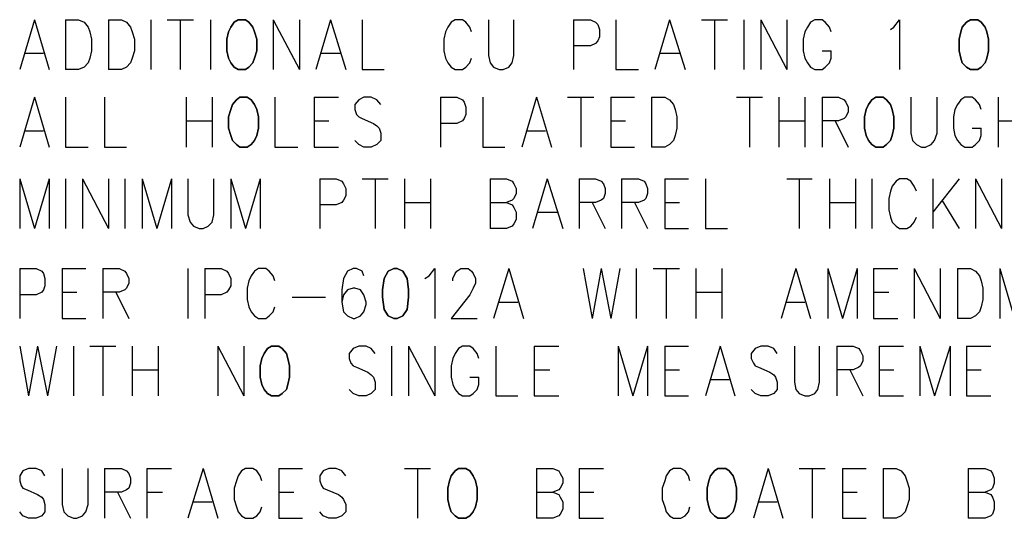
# Model space of a CAD drawing. Extents: x 11.9 to 28.1, y 10.8 to 21.2.
# Tile 27 of 32: x 23.837 to 25.044, y 17.944 to 18.555. Entities that reach past the tile are written whole.
import ezdxf

# ---------------------------------------------------------------- set-up
doc = ezdxf.new("R2010")
doc.units = 0
doc.layers.add('DRILLDWG_pho', color=1, linetype='CONTINUOUS')

msp = doc.modelspace()

# ---------------------------------------------------------------- linework, layer by layer
at = {"layer": 'DRILLDWG_pho'}
for points in [[(23.855, 18.555), (23.837, 18.494)], [(23.855, 18.555), (23.873, 18.494)], [(23.893, 18.555), (23.893, 18.494)], [(23.893, 18.555), (23.909, 18.555)], [(23.909, 18.555), (23.916, 18.552)], [(23.916, 18.552), (23.921, 18.546)], [(23.946, 18.555), (23.946, 18.494)], [(23.946, 18.555), (23.962, 18.555)], [(23.962, 18.555), (23.968, 18.552)], [(23.968, 18.552), (23.973, 18.546)], [(23.998, 18.555), (23.998, 18.494)], [(24.018, 18.555), (24.05, 18.555)], [(24.034, 18.555), (24.034, 18.494)], [(24.071, 18.555), (24.071, 18.494)], [(24.148, 18.555), (24.148, 18.494)], [(24.148, 18.555), (24.18, 18.494)], [(24.18, 18.555), (24.18, 18.494)], [(24.218, 18.555), (24.2, 18.494)], [(24.218, 18.555), (24.237, 18.494)], [(24.257, 18.555), (24.257, 18.494)], [(24.366, 18.552), (24.362, 18.546)], [(24.371, 18.555), (24.366, 18.552)], [(24.38, 18.555), (24.371, 18.555)], [(24.384, 18.552), (24.38, 18.555)], [(24.389, 18.546), (24.384, 18.552)], [(24.412, 18.555), (24.412, 18.511)], [(24.443, 18.511), (24.443, 18.555)], [(24.516, 18.555), (24.516, 18.494)], [(24.516, 18.555), (24.537, 18.555)], [(24.537, 18.555), (24.543, 18.552)], [(24.543, 18.552), (24.546, 18.549)], [(24.546, 18.549), (24.548, 18.543)], [(24.568, 18.555), (24.568, 18.494)], [(24.634, 18.555), (24.616, 18.494)], [(24.634, 18.555), (24.653, 18.494)], [(24.673, 18.555), (24.705, 18.555)], [(24.689, 18.555), (24.689, 18.494)], [(24.725, 18.555), (24.725, 18.494)], [(24.746, 18.555), (24.746, 18.494)], [(24.746, 18.555), (24.778, 18.494)], [(24.778, 18.555), (24.778, 18.494)], [(24.807, 18.552), (24.803, 18.546)], [(24.812, 18.555), (24.807, 18.552)], [(24.821, 18.555), (24.812, 18.555)], [(24.825, 18.552), (24.821, 18.555)], [(24.83, 18.546), (24.825, 18.552)], [(24.909, 18.546), (24.916, 18.555)], [(24.916, 18.555), (24.916, 18.494)], [(23.921, 18.546), (23.923, 18.54)], [(23.923, 18.54), (23.925, 18.531)], [(23.973, 18.546), (23.975, 18.54)], [(23.975, 18.54), (23.978, 18.531)], [(24.359, 18.54), (24.357, 18.531)], [(24.362, 18.546), (24.359, 18.54)], [(24.391, 18.54), (24.389, 18.546)], [(24.548, 18.543), (24.548, 18.534)], [(24.8, 18.54), (24.798, 18.531)], [(24.803, 18.546), (24.8, 18.54)], [(24.832, 18.54), (24.83, 18.546)], [(24.905, 18.543), (24.909, 18.546)], [(23.925, 18.531), (23.925, 18.517)], [(23.978, 18.531), (23.978, 18.517)], [(24.357, 18.531), (24.357, 18.517)], [(24.543, 18.526), (24.537, 18.523)], [(24.546, 18.529), (24.543, 18.526)], [(24.548, 18.534), (24.546, 18.529)], [(24.798, 18.531), (24.798, 18.517)], [(23.843, 18.514), (23.866, 18.514)], [(23.925, 18.517), (23.923, 18.508)], [(23.978, 18.517), (23.975, 18.508)], [(24.207, 18.514), (24.23, 18.514)], [(24.357, 18.517), (24.359, 18.508)], [(24.412, 18.511), (24.414, 18.502)], [(24.441, 18.502), (24.443, 18.511)], [(24.537, 18.523), (24.516, 18.523)], [(24.623, 18.514), (24.646, 18.514)], [(24.798, 18.517), (24.8, 18.508)], [(24.821, 18.517), (24.832, 18.517)], [(24.832, 18.508), (24.832, 18.517)], [(23.921, 18.502), (23.916, 18.497)], [(23.923, 18.508), (23.921, 18.502)], [(23.973, 18.502), (23.968, 18.497)], [(23.975, 18.508), (23.973, 18.502)], [(24.359, 18.508), (24.362, 18.502)], [(24.362, 18.502), (24.366, 18.497)], [(24.384, 18.497), (24.389, 18.502)], [(24.389, 18.502), (24.391, 18.508)], [(24.414, 18.502), (24.418, 18.497)], [(24.437, 18.497), (24.441, 18.502)], [(24.8, 18.508), (24.803, 18.502)], [(24.803, 18.502), (24.807, 18.497)], [(24.825, 18.497), (24.83, 18.502)], [(24.83, 18.502), (24.832, 18.508)], [(23.909, 18.494), (23.893, 18.494)], [(23.916, 18.497), (23.909, 18.494)], [(23.962, 18.494), (23.946, 18.494)], [(23.968, 18.497), (23.962, 18.494)], [(24.257, 18.494), (24.284, 18.494)], [(24.366, 18.497), (24.371, 18.494)], [(24.371, 18.494), (24.38, 18.494)], [(24.38, 18.494), (24.384, 18.497)], [(24.418, 18.497), (24.425, 18.494)], [(24.425, 18.494), (24.43, 18.494)], [(24.43, 18.494), (24.437, 18.497)], [(24.568, 18.494), (24.596, 18.494)], [(24.807, 18.497), (24.812, 18.494)], [(24.812, 18.494), (24.821, 18.494)], [(24.821, 18.494), (24.825, 18.497)], [(23.855, 18.46), (23.837, 18.399)], [(23.855, 18.46), (23.873, 18.399)], [(23.893, 18.46), (23.893, 18.399)], [(23.941, 18.46), (23.941, 18.399)], [(24.041, 18.46), (24.041, 18.399)], [(24.073, 18.46), (24.073, 18.399)], [(24.15, 18.46), (24.15, 18.399)], [(24.198, 18.46), (24.198, 18.399)], [(24.198, 18.46), (24.228, 18.46)], [(24.253, 18.457), (24.248, 18.451)], [(24.248, 18.451), (24.248, 18.445)], [(24.259, 18.46), (24.253, 18.457)], [(24.268, 18.46), (24.259, 18.46)], [(24.275, 18.457), (24.268, 18.46)], [(24.28, 18.451), (24.275, 18.457)], [(24.353, 18.46), (24.353, 18.399)], [(24.353, 18.46), (24.373, 18.46)], [(24.373, 18.46), (24.38, 18.457)], [(24.38, 18.457), (24.382, 18.454)], [(24.382, 18.454), (24.384, 18.448)], [(24.405, 18.46), (24.405, 18.399)], [(24.471, 18.46), (24.453, 18.399)], [(24.471, 18.46), (24.489, 18.399)], [(24.509, 18.46), (24.541, 18.46)], [(24.525, 18.46), (24.525, 18.399)], [(24.562, 18.46), (24.562, 18.399)], [(24.562, 18.46), (24.591, 18.46)], [(24.612, 18.46), (24.612, 18.399)], [(24.612, 18.46), (24.628, 18.46)], [(24.628, 18.46), (24.634, 18.457)], [(24.634, 18.457), (24.639, 18.451)], [(24.639, 18.451), (24.641, 18.445)], [(24.716, 18.46), (24.748, 18.46)], [(24.732, 18.46), (24.732, 18.399)], [(24.768, 18.46), (24.768, 18.399)], [(24.8, 18.46), (24.8, 18.399)], [(24.821, 18.46), (24.821, 18.399)], [(24.821, 18.46), (24.841, 18.46)], [(24.841, 18.46), (24.848, 18.457)], [(24.848, 18.457), (24.85, 18.454)], [(24.85, 18.454), (24.853, 18.448)], [(24.93, 18.46), (24.93, 18.416)], [(24.962, 18.416), (24.962, 18.46)], [(24.987, 18.451), (24.984, 18.445)], [(24.991, 18.457), (24.987, 18.451)], [(24.996, 18.46), (24.991, 18.457)], [(25.005, 18.46), (24.996, 18.46)], [(25.009, 18.457), (25.005, 18.46)], [(25.014, 18.451), (25.009, 18.457)], [(25.016, 18.445), (25.014, 18.451)], [(25.037, 18.46), (25.037, 18.399)], [(24.248, 18.445), (24.25, 18.439)], [(24.25, 18.439), (24.253, 18.436)], [(24.384, 18.439), (24.382, 18.434)], [(24.384, 18.448), (24.384, 18.439)], [(24.641, 18.445), (24.643, 18.436)], [(24.853, 18.442), (24.85, 18.436)], [(24.853, 18.448), (24.853, 18.442)], [(24.984, 18.445), (24.982, 18.436)], [(24.041, 18.431), (24.073, 18.431)], [(24.198, 18.431), (24.216, 18.431)], [(24.253, 18.436), (24.257, 18.434)], [(24.257, 18.434), (24.271, 18.428)], [(24.271, 18.428), (24.275, 18.425)], [(24.373, 18.428), (24.353, 18.428)], [(24.38, 18.431), (24.373, 18.428)], [(24.382, 18.434), (24.38, 18.431)], [(24.562, 18.431), (24.58, 18.431)], [(24.643, 18.436), (24.643, 18.422)], [(24.768, 18.431), (24.8, 18.431)], [(24.841, 18.431), (24.821, 18.431)], [(24.837, 18.431), (24.853, 18.399)], [(24.848, 18.434), (24.841, 18.431)], [(24.85, 18.436), (24.848, 18.434)], [(24.982, 18.436), (24.982, 18.422)], [(25.037, 18.431), (25.068, 18.431)], [(23.843, 18.419), (23.866, 18.419)], [(24.275, 18.425), (24.278, 18.422)], [(24.278, 18.422), (24.28, 18.416)], [(24.28, 18.416), (24.28, 18.407)], [(24.459, 18.419), (24.482, 18.419)], [(24.643, 18.422), (24.641, 18.413)], [(24.93, 18.416), (24.932, 18.407)], [(24.959, 18.407), (24.962, 18.416)], [(24.982, 18.422), (24.984, 18.413)], [(25.005, 18.422), (25.016, 18.422)], [(25.016, 18.413), (25.016, 18.422)], [(24.253, 18.402), (24.248, 18.407)], [(24.28, 18.407), (24.275, 18.402)], [(24.639, 18.407), (24.634, 18.402)], [(24.641, 18.413), (24.639, 18.407)], [(24.932, 18.407), (24.937, 18.402)], [(24.955, 18.402), (24.959, 18.407)], [(24.984, 18.413), (24.987, 18.407)], [(24.987, 18.407), (24.991, 18.402)], [(25.009, 18.402), (25.014, 18.407)], [(25.014, 18.407), (25.016, 18.413)], [(23.893, 18.399), (23.921, 18.399)], [(23.941, 18.399), (23.968, 18.399)], [(24.15, 18.399), (24.178, 18.399)], [(24.198, 18.399), (24.228, 18.399)], [(24.259, 18.399), (24.253, 18.402)], [(24.268, 18.399), (24.259, 18.399)], [(24.275, 18.402), (24.268, 18.399)], [(24.405, 18.399), (24.432, 18.399)], [(24.562, 18.399), (24.591, 18.399)], [(24.628, 18.399), (24.612, 18.399)], [(24.634, 18.402), (24.628, 18.399)], [(24.937, 18.402), (24.943, 18.399)], [(24.943, 18.399), (24.948, 18.399)], [(24.948, 18.399), (24.955, 18.402)], [(24.991, 18.402), (24.996, 18.399)], [(24.996, 18.399), (25.005, 18.399)], [(25.005, 18.399), (25.009, 18.402)], [(23.837, 18.36), (23.837, 18.299)], [(23.837, 18.36), (23.855, 18.299)], [(23.873, 18.36), (23.855, 18.299)], [(23.873, 18.36), (23.873, 18.299)], [(23.893, 18.36), (23.893, 18.299)], [(23.914, 18.36), (23.914, 18.299)], [(23.914, 18.36), (23.946, 18.299)], [(23.946, 18.36), (23.946, 18.299)], [(23.966, 18.36), (23.966, 18.299)], [(23.987, 18.36), (23.987, 18.299)], [(23.987, 18.36), (24.005, 18.299)], [(24.023, 18.36), (24.005, 18.299)], [(24.023, 18.36), (24.023, 18.299)], [(24.043, 18.36), (24.043, 18.316)], [(24.075, 18.316), (24.075, 18.36)], [(24.096, 18.36), (24.096, 18.299)], [(24.096, 18.36), (24.114, 18.299)], [(24.132, 18.36), (24.114, 18.299)], [(24.132, 18.36), (24.132, 18.299)], [(24.205, 18.36), (24.205, 18.299)], [(24.205, 18.36), (24.225, 18.36)], [(24.225, 18.36), (24.232, 18.357)], [(24.232, 18.357), (24.234, 18.354)], [(24.234, 18.354), (24.237, 18.348)], [(24.257, 18.36), (24.289, 18.36)], [(24.273, 18.36), (24.273, 18.299)], [(24.309, 18.36), (24.309, 18.299)], [(24.341, 18.36), (24.341, 18.299)], [(24.414, 18.36), (24.414, 18.299)], [(24.414, 18.36), (24.434, 18.36)], [(24.434, 18.36), (24.441, 18.357)], [(24.441, 18.357), (24.443, 18.354)], [(24.443, 18.354), (24.446, 18.348)], [(24.484, 18.36), (24.466, 18.299)], [(24.484, 18.36), (24.503, 18.299)], [(24.523, 18.36), (24.523, 18.299)], [(24.523, 18.36), (24.543, 18.36)], [(24.543, 18.36), (24.55, 18.357)], [(24.55, 18.357), (24.553, 18.354)], [(24.553, 18.354), (24.555, 18.348)], [(24.575, 18.36), (24.575, 18.299)], [(24.575, 18.36), (24.596, 18.36)], [(24.596, 18.36), (24.603, 18.357)], [(24.603, 18.357), (24.605, 18.354)], [(24.605, 18.354), (24.607, 18.348)], [(24.628, 18.36), (24.628, 18.299)], [(24.628, 18.36), (24.657, 18.36)], [(24.678, 18.36), (24.678, 18.299)], [(24.778, 18.36), (24.809, 18.36)], [(24.793, 18.36), (24.793, 18.299)], [(24.83, 18.36), (24.83, 18.299)], [(24.862, 18.36), (24.862, 18.299)], [(24.882, 18.36), (24.882, 18.299)], [(24.912, 18.357), (24.907, 18.351)], [(24.916, 18.36), (24.912, 18.357)], [(24.925, 18.36), (24.916, 18.36)], [(24.93, 18.357), (24.925, 18.36)], [(24.934, 18.351), (24.93, 18.357)], [(24.957, 18.36), (24.957, 18.299)], [(24.989, 18.36), (24.957, 18.319)], [(25.009, 18.36), (25.009, 18.299)], [(25.009, 18.36), (25.041, 18.299)], [(25.041, 18.36), (25.041, 18.299)], [(24.237, 18.348), (24.237, 18.339)], [(24.446, 18.342), (24.443, 18.336)], [(24.446, 18.348), (24.446, 18.342)], [(24.555, 18.342), (24.553, 18.336)], [(24.555, 18.348), (24.555, 18.342)], [(24.607, 18.342), (24.605, 18.336)], [(24.607, 18.348), (24.607, 18.342)], [(24.905, 18.345), (24.903, 18.336)], [(24.907, 18.351), (24.905, 18.345)], [(24.937, 18.345), (24.934, 18.351)], [(24.232, 18.331), (24.225, 18.328)], [(24.234, 18.334), (24.232, 18.331)], [(24.237, 18.339), (24.234, 18.334)], [(24.309, 18.331), (24.341, 18.331)], [(24.414, 18.331), (24.434, 18.331)], [(24.441, 18.334), (24.434, 18.331)], [(24.434, 18.331), (24.441, 18.328)], [(24.443, 18.336), (24.441, 18.334)], [(24.543, 18.331), (24.523, 18.331)], [(24.539, 18.331), (24.555, 18.299)], [(24.55, 18.334), (24.543, 18.331)], [(24.553, 18.336), (24.55, 18.334)], [(24.596, 18.331), (24.575, 18.331)], [(24.591, 18.331), (24.607, 18.299)], [(24.603, 18.334), (24.596, 18.331)], [(24.605, 18.336), (24.603, 18.334)], [(24.628, 18.331), (24.646, 18.331)], [(24.83, 18.331), (24.862, 18.331)], [(24.903, 18.336), (24.903, 18.322)], [(24.968, 18.334), (24.989, 18.299)], [(24.225, 18.328), (24.205, 18.328)], [(24.441, 18.328), (24.443, 18.325)], [(24.443, 18.325), (24.446, 18.319)], [(24.446, 18.319), (24.446, 18.31)], [(24.473, 18.319), (24.496, 18.319)], [(24.903, 18.322), (24.905, 18.313)], [(24.043, 18.316), (24.046, 18.307)], [(24.046, 18.307), (24.05, 18.302)], [(24.068, 18.302), (24.073, 18.307)], [(24.073, 18.307), (24.075, 18.316)], [(24.446, 18.31), (24.443, 18.305)], [(24.905, 18.313), (24.907, 18.307)], [(24.907, 18.307), (24.912, 18.302)], [(24.93, 18.302), (24.934, 18.307)], [(24.934, 18.307), (24.937, 18.313)], [(24.05, 18.302), (24.057, 18.299)], [(24.057, 18.299), (24.062, 18.299)], [(24.062, 18.299), (24.068, 18.302)], [(24.434, 18.299), (24.414, 18.299)], [(24.441, 18.302), (24.434, 18.299)], [(24.443, 18.305), (24.441, 18.302)], [(24.628, 18.299), (24.657, 18.299)], [(24.678, 18.299), (24.705, 18.299)], [(24.912, 18.302), (24.916, 18.299)], [(24.916, 18.299), (24.925, 18.299)], [(24.925, 18.299), (24.93, 18.302)], [(23.837, 18.25), (23.837, 18.189)], [(23.837, 18.25), (23.857, 18.25)], [(23.857, 18.25), (23.864, 18.247)], [(23.864, 18.247), (23.866, 18.244)], [(23.889, 18.25), (23.889, 18.189)], [(23.889, 18.25), (23.918, 18.25)], [(23.939, 18.25), (23.939, 18.189)], [(23.939, 18.25), (23.959, 18.25)], [(23.959, 18.25), (23.966, 18.247)], [(23.966, 18.247), (23.968, 18.244)], [(24.043, 18.25), (24.043, 18.189)], [(24.064, 18.25), (24.064, 18.189)], [(24.064, 18.25), (24.084, 18.25)], [(24.084, 18.25), (24.091, 18.247)], [(24.091, 18.247), (24.093, 18.244)], [(24.125, 18.247), (24.121, 18.241)], [(24.13, 18.25), (24.125, 18.247)], [(24.139, 18.25), (24.13, 18.25)], [(24.143, 18.247), (24.139, 18.25)], [(24.148, 18.241), (24.143, 18.247)], [(24.239, 18.247), (24.234, 18.238)], [(24.246, 18.25), (24.239, 18.247)], [(24.25, 18.25), (24.246, 18.25)], [(24.257, 18.247), (24.25, 18.25)], [(24.259, 18.241), (24.257, 18.247)], [(24.339, 18.241), (24.346, 18.25)], [(24.346, 18.25), (24.346, 18.189)], [(24.371, 18.244), (24.373, 18.247)], [(24.373, 18.247), (24.378, 18.25)], [(24.378, 18.25), (24.387, 18.25)], [(24.387, 18.25), (24.391, 18.247)], [(24.391, 18.247), (24.393, 18.244)], [(24.437, 18.25), (24.418, 18.189)], [(24.437, 18.25), (24.455, 18.189)], [(24.528, 18.25), (24.539, 18.189)], [(24.55, 18.25), (24.539, 18.189)], [(24.55, 18.25), (24.562, 18.189)], [(24.573, 18.25), (24.562, 18.189)], [(24.593, 18.25), (24.593, 18.189)], [(24.614, 18.25), (24.646, 18.25)], [(24.63, 18.25), (24.63, 18.189)], [(24.666, 18.25), (24.666, 18.189)], [(24.698, 18.25), (24.698, 18.189)], [(24.789, 18.25), (24.771, 18.189)], [(24.789, 18.25), (24.807, 18.189)], [(24.828, 18.25), (24.828, 18.189)], [(24.828, 18.25), (24.846, 18.189)], [(24.864, 18.25), (24.846, 18.189)], [(24.864, 18.25), (24.864, 18.189)], [(24.884, 18.25), (24.884, 18.189)], [(24.884, 18.25), (24.914, 18.25)], [(24.934, 18.25), (24.934, 18.189)], [(24.934, 18.25), (24.966, 18.189)], [(24.966, 18.25), (24.966, 18.189)], [(24.987, 18.25), (24.987, 18.189)], [(24.987, 18.25), (25.003, 18.25)], [(25.003, 18.25), (25.009, 18.247)], [(25.009, 18.247), (25.014, 18.241)], [(25.039, 18.25), (25.039, 18.189)], [(25.039, 18.25), (25.057, 18.189)], [(23.866, 18.244), (23.868, 18.238)], [(23.868, 18.238), (23.868, 18.229)], [(23.968, 18.244), (23.971, 18.238)], [(23.971, 18.238), (23.971, 18.232)], [(24.093, 18.244), (24.096, 18.238)], [(24.096, 18.238), (24.096, 18.229)], [(24.118, 18.235), (24.116, 18.226)], [(24.121, 18.241), (24.118, 18.235)], [(24.15, 18.235), (24.148, 18.241)], [(24.234, 18.238), (24.232, 18.224)], [(24.334, 18.238), (24.339, 18.241)], [(24.368, 18.238), (24.371, 18.244)], [(24.368, 18.235), (24.368, 18.238)], [(24.393, 18.244), (24.396, 18.238)], [(24.396, 18.238), (24.396, 18.232)], [(25.014, 18.241), (25.016, 18.235)], [(25.016, 18.235), (25.018, 18.226)], [(23.866, 18.224), (23.864, 18.221)], [(23.868, 18.229), (23.866, 18.224)], [(23.966, 18.224), (23.959, 18.221)], [(23.968, 18.226), (23.966, 18.224)], [(23.971, 18.232), (23.968, 18.226)], [(24.093, 18.224), (24.091, 18.221)], [(24.096, 18.229), (24.093, 18.224)], [(24.116, 18.226), (24.116, 18.212)], [(24.232, 18.224), (24.232, 18.209)], [(24.239, 18.224), (24.234, 18.218)], [(24.246, 18.226), (24.239, 18.224)], [(24.248, 18.226), (24.246, 18.226)], [(24.255, 18.224), (24.248, 18.226)], [(24.259, 18.218), (24.255, 18.224)], [(24.393, 18.226), (24.389, 18.218)], [(24.396, 18.232), (24.393, 18.226)], [(25.018, 18.226), (25.018, 18.212)], [(23.857, 18.218), (23.837, 18.218)], [(23.864, 18.221), (23.857, 18.218)], [(23.889, 18.221), (23.907, 18.221)], [(23.959, 18.221), (23.939, 18.221)], [(23.955, 18.221), (23.971, 18.189)], [(24.084, 18.218), (24.064, 18.218)], [(24.091, 18.221), (24.084, 18.218)], [(24.116, 18.212), (24.118, 18.203)], [(24.171, 18.215), (24.212, 18.215)], [(24.234, 18.218), (24.232, 18.209)], [(24.262, 18.209), (24.259, 18.218)], [(24.389, 18.218), (24.366, 18.189)], [(24.666, 18.221), (24.698, 18.221)], [(24.884, 18.221), (24.903, 18.221)], [(25.018, 18.212), (25.016, 18.203)], [(24.118, 18.203), (24.121, 18.197)], [(24.148, 18.197), (24.15, 18.203)], [(24.232, 18.209), (24.234, 18.197)], [(24.259, 18.197), (24.262, 18.206)], [(24.262, 18.206), (24.262, 18.209)], [(24.425, 18.209), (24.448, 18.209)], [(24.778, 18.209), (24.8, 18.209)], [(25.016, 18.203), (25.014, 18.197)], [(23.889, 18.189), (23.918, 18.189)], [(24.121, 18.197), (24.125, 18.192)], [(24.125, 18.192), (24.13, 18.189)], [(24.13, 18.189), (24.139, 18.189)], [(24.139, 18.189), (24.143, 18.192)], [(24.143, 18.192), (24.148, 18.197)], [(24.234, 18.197), (24.239, 18.192)], [(24.239, 18.192), (24.246, 18.189)], [(24.246, 18.189), (24.248, 18.189)], [(24.248, 18.189), (24.255, 18.192)], [(24.255, 18.192), (24.259, 18.197)], [(24.366, 18.189), (24.398, 18.189)], [(24.884, 18.189), (24.914, 18.189)], [(25.003, 18.189), (24.987, 18.189)], [(25.009, 18.192), (25.003, 18.189)], [(25.014, 18.197), (25.009, 18.192)], [(23.837, 18.155), (23.848, 18.094)], [(23.859, 18.155), (23.848, 18.094)], [(23.859, 18.155), (23.871, 18.094)], [(23.882, 18.155), (23.871, 18.094)], [(23.903, 18.155), (23.903, 18.094)], [(23.923, 18.155), (23.955, 18.155)], [(23.939, 18.155), (23.939, 18.094)], [(23.975, 18.155), (23.975, 18.094)], [(24.007, 18.155), (24.007, 18.094)], [(24.08, 18.155), (24.08, 18.094)], [(24.08, 18.155), (24.112, 18.094)], [(24.112, 18.155), (24.112, 18.094)], [(24.246, 18.152), (24.241, 18.146)], [(24.253, 18.155), (24.246, 18.152)], [(24.262, 18.155), (24.253, 18.155)], [(24.268, 18.152), (24.262, 18.155)], [(24.273, 18.146), (24.268, 18.152)], [(24.293, 18.155), (24.293, 18.094)], [(24.314, 18.155), (24.314, 18.094)], [(24.314, 18.155), (24.346, 18.094)], [(24.346, 18.155), (24.346, 18.094)], [(24.375, 18.152), (24.371, 18.146)], [(24.38, 18.155), (24.375, 18.152)], [(24.389, 18.155), (24.38, 18.155)], [(24.393, 18.152), (24.389, 18.155)], [(24.398, 18.146), (24.393, 18.152)], [(24.421, 18.155), (24.421, 18.094)], [(24.468, 18.155), (24.468, 18.094)], [(24.468, 18.155), (24.498, 18.155)], [(24.571, 18.155), (24.571, 18.094)], [(24.571, 18.155), (24.589, 18.094)], [(24.607, 18.155), (24.589, 18.094)], [(24.607, 18.155), (24.607, 18.094)], [(24.628, 18.155), (24.628, 18.094)], [(24.628, 18.155), (24.657, 18.155)], [(24.696, 18.155), (24.678, 18.094)], [(24.696, 18.155), (24.714, 18.094)], [(24.739, 18.152), (24.734, 18.146)], [(24.746, 18.155), (24.739, 18.152)], [(24.755, 18.155), (24.746, 18.155)], [(24.762, 18.152), (24.755, 18.155)], [(24.766, 18.146), (24.762, 18.152)], [(24.787, 18.155), (24.787, 18.111)], [(24.818, 18.111), (24.818, 18.155)], [(24.839, 18.155), (24.839, 18.094)], [(24.839, 18.155), (24.859, 18.155)], [(24.859, 18.155), (24.866, 18.152)], [(24.866, 18.152), (24.868, 18.149)], [(24.868, 18.149), (24.871, 18.143)], [(24.891, 18.155), (24.891, 18.094)], [(24.891, 18.155), (24.921, 18.155)], [(24.941, 18.155), (24.941, 18.094)], [(24.941, 18.155), (24.959, 18.094)], [(24.978, 18.155), (24.959, 18.094)], [(24.978, 18.155), (24.978, 18.094)], [(24.998, 18.155), (24.998, 18.094)], [(24.998, 18.155), (25.028, 18.155)], [(24.241, 18.146), (24.241, 18.14)], [(24.241, 18.14), (24.243, 18.134)], [(24.368, 18.14), (24.366, 18.131)], [(24.371, 18.146), (24.368, 18.14)], [(24.4, 18.14), (24.398, 18.146)], [(24.734, 18.146), (24.734, 18.14)], [(24.734, 18.14), (24.737, 18.134)], [(24.871, 18.137), (24.868, 18.131)], [(24.871, 18.143), (24.871, 18.137)], [(23.975, 18.126), (24.007, 18.126)], [(24.243, 18.134), (24.246, 18.131)], [(24.246, 18.131), (24.25, 18.129)], [(24.25, 18.129), (24.264, 18.123)], [(24.366, 18.131), (24.366, 18.117)], [(24.468, 18.126), (24.487, 18.126)], [(24.628, 18.126), (24.646, 18.126)], [(24.737, 18.134), (24.739, 18.131)], [(24.739, 18.131), (24.743, 18.129)], [(24.743, 18.129), (24.757, 18.123)], [(24.859, 18.126), (24.839, 18.126)], [(24.855, 18.126), (24.871, 18.094)], [(24.866, 18.129), (24.859, 18.126)], [(24.868, 18.131), (24.866, 18.129)], [(24.891, 18.126), (24.909, 18.126)], [(24.998, 18.126), (25.016, 18.126)], [(24.264, 18.123), (24.268, 18.12)], [(24.268, 18.12), (24.271, 18.117)], [(24.271, 18.117), (24.273, 18.111)], [(24.366, 18.117), (24.368, 18.108)], [(24.389, 18.117), (24.4, 18.117)], [(24.4, 18.108), (24.4, 18.117)], [(24.684, 18.114), (24.707, 18.114)], [(24.757, 18.123), (24.762, 18.12)], [(24.762, 18.12), (24.764, 18.117)], [(24.764, 18.117), (24.766, 18.111)], [(24.246, 18.097), (24.241, 18.102)], [(24.273, 18.102), (24.268, 18.097)], [(24.273, 18.111), (24.273, 18.102)], [(24.368, 18.108), (24.371, 18.102)], [(24.371, 18.102), (24.375, 18.097)], [(24.393, 18.097), (24.398, 18.102)], [(24.398, 18.102), (24.4, 18.108)], [(24.739, 18.097), (24.734, 18.102)], [(24.766, 18.102), (24.762, 18.097)], [(24.766, 18.111), (24.766, 18.102)], [(24.787, 18.111), (24.789, 18.102)], [(24.789, 18.102), (24.793, 18.097)], [(24.812, 18.097), (24.816, 18.102)], [(24.816, 18.102), (24.818, 18.111)], [(24.253, 18.094), (24.246, 18.097)], [(24.262, 18.094), (24.253, 18.094)], [(24.268, 18.097), (24.262, 18.094)], [(24.375, 18.097), (24.38, 18.094)], [(24.38, 18.094), (24.389, 18.094)], [(24.389, 18.094), (24.393, 18.097)], [(24.421, 18.094), (24.448, 18.094)], [(24.468, 18.094), (24.498, 18.094)], [(24.628, 18.094), (24.657, 18.094)], [(24.746, 18.094), (24.739, 18.097)], [(24.755, 18.094), (24.746, 18.094)], [(24.762, 18.097), (24.755, 18.094)], [(24.793, 18.097), (24.8, 18.094)], [(24.8, 18.094), (24.805, 18.094)], [(24.805, 18.094), (24.812, 18.097)], [(24.891, 18.094), (24.921, 18.094)], [(24.998, 18.094), (25.028, 18.094)], [(23.848, 18.005), (23.841, 18.002)], [(23.857, 18.005), (23.848, 18.005)], [(23.864, 18.002), (23.857, 18.005)], [(23.889, 18.005), (23.889, 17.961)], [(23.921, 17.961), (23.921, 18.005)], [(23.941, 18.005), (23.941, 17.944)], [(23.941, 18.005), (23.962, 18.005)], [(23.962, 18.005), (23.968, 18.002)], [(23.993, 18.005), (23.993, 17.944)], [(23.993, 18.005), (24.023, 18.005)], [(24.062, 18.005), (24.043, 17.944)], [(24.062, 18.005), (24.08, 17.944)], [(24.114, 18.005), (24.109, 18.002)], [(24.123, 18.005), (24.114, 18.005)], [(24.128, 18.002), (24.123, 18.005)], [(24.155, 18.005), (24.155, 17.944)], [(24.155, 18.005), (24.184, 18.005)], [(24.216, 18.005), (24.209, 18.002)], [(24.225, 18.005), (24.216, 18.005)], [(24.232, 18.002), (24.225, 18.005)], [(24.309, 18.005), (24.341, 18.005)], [(24.325, 18.005), (24.325, 17.944)], [(24.471, 18.005), (24.471, 17.944)], [(24.471, 18.005), (24.491, 18.005)], [(24.491, 18.005), (24.498, 18.002)], [(24.523, 18.005), (24.523, 17.944)], [(24.523, 18.005), (24.553, 18.005)], [(24.639, 18.005), (24.634, 18.002)], [(24.648, 18.005), (24.639, 18.005)], [(24.653, 18.002), (24.648, 18.005)], [(24.755, 18.005), (24.737, 17.944)], [(24.755, 18.005), (24.773, 17.944)], [(24.793, 18.005), (24.825, 18.005)], [(24.809, 18.005), (24.809, 17.944)], [(24.846, 18.005), (24.846, 17.944)], [(24.846, 18.005), (24.875, 18.005)], [(24.896, 18.005), (24.896, 17.944)], [(24.896, 18.005), (24.912, 18.005)], [(24.912, 18.005), (24.918, 18.002)], [(25, 18.005), (25, 17.944)], [(25, 18.005), (25.021, 18.005)], [(25.021, 18.005), (25.028, 18.002)], [(23.841, 18.002), (23.837, 17.996)], [(23.837, 17.996), (23.837, 17.99)], [(23.868, 17.996), (23.864, 18.002)], [(23.968, 18.002), (23.971, 17.999)], [(23.971, 17.999), (23.973, 17.993)], [(23.973, 17.993), (23.973, 17.987)], [(24.105, 17.996), (24.103, 17.99)], [(24.109, 18.002), (24.105, 17.996)], [(24.132, 17.996), (24.128, 18.002)], [(24.134, 17.99), (24.132, 17.996)], [(24.209, 18.002), (24.205, 17.996)], [(24.205, 17.996), (24.205, 17.99)], [(24.237, 17.996), (24.232, 18.002)], [(24.498, 18.002), (24.5, 17.999)], [(24.5, 17.999), (24.503, 17.993)], [(24.503, 17.993), (24.503, 17.987)], [(24.63, 17.996), (24.628, 17.99)], [(24.634, 18.002), (24.63, 17.996)], [(24.657, 17.996), (24.653, 18.002)], [(24.659, 17.99), (24.657, 17.996)], [(24.918, 18.002), (24.923, 17.996)], [(24.923, 17.996), (24.925, 17.99)], [(25.028, 18.002), (25.03, 17.999)], [(25.03, 17.999), (25.032, 17.993)], [(25.032, 17.993), (25.032, 17.987)], [(23.837, 17.99), (23.839, 17.984)], [(23.839, 17.984), (23.841, 17.981)], [(23.841, 17.981), (23.846, 17.979)], [(23.971, 17.981), (23.968, 17.979)], [(23.973, 17.987), (23.971, 17.981)], [(24.103, 17.99), (24.1, 17.981)], [(24.1, 17.981), (24.1, 17.967)], [(24.205, 17.99), (24.207, 17.984)], [(24.207, 17.984), (24.209, 17.981)], [(24.209, 17.981), (24.214, 17.979)], [(24.5, 17.981), (24.498, 17.979)], [(24.503, 17.987), (24.5, 17.981)], [(24.628, 17.99), (24.625, 17.981)], [(24.625, 17.981), (24.625, 17.967)], [(24.925, 17.99), (24.928, 17.981)], [(24.928, 17.981), (24.928, 17.967)], [(25.03, 17.981), (25.028, 17.979)], [(25.032, 17.987), (25.03, 17.981)], [(23.846, 17.979), (23.859, 17.973)], [(23.859, 17.973), (23.864, 17.97)], [(23.864, 17.97), (23.866, 17.967)], [(23.962, 17.976), (23.941, 17.976)], [(23.957, 17.976), (23.973, 17.944)], [(23.968, 17.979), (23.962, 17.976)], [(23.993, 17.976), (24.012, 17.976)], [(24.155, 17.976), (24.173, 17.976)], [(24.214, 17.979), (24.228, 17.973)], [(24.228, 17.973), (24.232, 17.97)], [(24.232, 17.97), (24.234, 17.967)], [(24.471, 17.976), (24.491, 17.976)], [(24.498, 17.979), (24.491, 17.976)], [(24.491, 17.976), (24.498, 17.973)], [(24.498, 17.973), (24.5, 17.97)], [(24.5, 17.97), (24.503, 17.964)], [(24.523, 17.976), (24.541, 17.976)], [(24.846, 17.976), (24.864, 17.976)], [(25, 17.976), (25.021, 17.976)], [(25.028, 17.979), (25.021, 17.976)], [(25.021, 17.976), (25.028, 17.973)], [(25.028, 17.973), (25.03, 17.97)], [(25.03, 17.97), (25.032, 17.964)], [(23.866, 17.967), (23.868, 17.961)], [(23.868, 17.961), (23.868, 17.952)], [(23.889, 17.961), (23.891, 17.952)], [(23.918, 17.952), (23.921, 17.961)], [(24.05, 17.964), (24.073, 17.964)], [(24.1, 17.967), (24.103, 17.958)], [(24.103, 17.958), (24.105, 17.952)], [(24.132, 17.952), (24.134, 17.958)], [(24.234, 17.967), (24.237, 17.961)], [(24.237, 17.961), (24.237, 17.952)], [(24.503, 17.964), (24.503, 17.955)], [(24.625, 17.967), (24.628, 17.958)], [(24.628, 17.958), (24.63, 17.952)], [(24.657, 17.952), (24.659, 17.958)], [(24.743, 17.964), (24.766, 17.964)], [(24.925, 17.958), (24.923, 17.952)], [(24.928, 17.967), (24.925, 17.958)], [(25.032, 17.964), (25.032, 17.955)], [(23.841, 17.947), (23.837, 17.952)], [(23.848, 17.944), (23.841, 17.947)], [(23.857, 17.944), (23.848, 17.944)], [(23.864, 17.947), (23.857, 17.944)], [(23.868, 17.952), (23.864, 17.947)], [(23.891, 17.952), (23.896, 17.947)], [(23.896, 17.947), (23.903, 17.944)], [(23.903, 17.944), (23.907, 17.944)], [(23.907, 17.944), (23.914, 17.947)], [(23.914, 17.947), (23.918, 17.952)], [(24.105, 17.952), (24.109, 17.947)], [(24.109, 17.947), (24.114, 17.944)], [(24.114, 17.944), (24.123, 17.944)], [(24.123, 17.944), (24.128, 17.947)], [(24.128, 17.947), (24.132, 17.952)], [(24.155, 17.944), (24.184, 17.944)], [(24.209, 17.947), (24.205, 17.952)], [(24.216, 17.944), (24.209, 17.947)], [(24.225, 17.944), (24.216, 17.944)], [(24.232, 17.947), (24.225, 17.944)], [(24.237, 17.952), (24.232, 17.947)], [(24.491, 17.944), (24.471, 17.944)], [(24.498, 17.947), (24.491, 17.944)], [(24.5, 17.949), (24.498, 17.947)], [(24.503, 17.955), (24.5, 17.949)], [(24.523, 17.944), (24.553, 17.944)], [(24.63, 17.952), (24.634, 17.947)], [(24.634, 17.947), (24.639, 17.944)], [(24.639, 17.944), (24.648, 17.944)], [(24.648, 17.944), (24.653, 17.947)], [(24.653, 17.947), (24.657, 17.952)], [(24.846, 17.944), (24.875, 17.944)], [(24.912, 17.944), (24.896, 17.944)], [(24.918, 17.947), (24.912, 17.944)], [(24.923, 17.952), (24.918, 17.947)], [(25.021, 17.944), (25, 17.944)], [(25.028, 17.947), (25.021, 17.944)], [(25.03, 17.949), (25.028, 17.947)], [(25.032, 17.955), (25.03, 17.949)]]:
    msp.add_lwpolyline(points, dxfattribs=at)
for points in [[(24.1, 18.552), (24.096, 18.546)], [(24.105, 18.555), (24.1, 18.552)], [(24.114, 18.555), (24.105, 18.555)], [(24.118, 18.552), (24.114, 18.555)], [(24.123, 18.546), (24.118, 18.552)], [(24.998, 18.552), (24.993, 18.546)], [(25.003, 18.555), (24.998, 18.552)], [(25.012, 18.555), (25.003, 18.555)], [(25.016, 18.552), (25.012, 18.555)], [(25.021, 18.546), (25.016, 18.552)], [(24.093, 18.54), (24.091, 18.531)], [(24.096, 18.546), (24.093, 18.54)], [(24.125, 18.54), (24.123, 18.546)], [(24.128, 18.531), (24.125, 18.54)], [(24.991, 18.54), (24.989, 18.531)], [(24.993, 18.546), (24.991, 18.54)], [(25.023, 18.54), (25.021, 18.546)], [(25.025, 18.531), (25.023, 18.54)], [(24.091, 18.531), (24.091, 18.517)], [(24.128, 18.517), (24.128, 18.531)], [(24.989, 18.531), (24.989, 18.517)], [(25.025, 18.517), (25.025, 18.531)], [(24.091, 18.517), (24.093, 18.508)], [(24.125, 18.508), (24.128, 18.517)], [(24.989, 18.517), (24.991, 18.508)], [(25.023, 18.508), (25.025, 18.517)], [(24.093, 18.508), (24.096, 18.502)], [(24.096, 18.502), (24.1, 18.497)], [(24.118, 18.497), (24.123, 18.502)], [(24.123, 18.502), (24.125, 18.508)], [(24.991, 18.508), (24.993, 18.502)], [(24.993, 18.502), (24.998, 18.497)], [(25.016, 18.497), (25.021, 18.502)], [(25.021, 18.502), (25.023, 18.508)], [(24.1, 18.497), (24.105, 18.494)], [(24.105, 18.494), (24.114, 18.494)], [(24.114, 18.494), (24.118, 18.497)], [(24.998, 18.497), (25.003, 18.494)], [(25.003, 18.494), (25.012, 18.494)], [(25.012, 18.494), (25.016, 18.497)], [(24.098, 18.451), (24.096, 18.445)], [(24.103, 18.457), (24.098, 18.451)], [(24.107, 18.46), (24.103, 18.457)], [(24.116, 18.46), (24.107, 18.46)], [(24.121, 18.457), (24.116, 18.46)], [(24.125, 18.451), (24.121, 18.457)], [(24.128, 18.445), (24.125, 18.451)], [(24.878, 18.451), (24.875, 18.445)], [(24.882, 18.457), (24.878, 18.451)], [(24.887, 18.46), (24.882, 18.457)], [(24.896, 18.46), (24.887, 18.46)], [(24.9, 18.457), (24.896, 18.46)], [(24.905, 18.451), (24.9, 18.457)], [(24.907, 18.445), (24.905, 18.451)], [(24.096, 18.445), (24.093, 18.436)], [(24.13, 18.436), (24.128, 18.445)], [(24.875, 18.445), (24.873, 18.436)], [(24.909, 18.436), (24.907, 18.445)], [(24.093, 18.436), (24.093, 18.422)], [(24.13, 18.422), (24.13, 18.436)], [(24.873, 18.436), (24.873, 18.422)], [(24.909, 18.422), (24.909, 18.436)], [(24.093, 18.422), (24.096, 18.413)], [(24.128, 18.413), (24.13, 18.422)], [(24.873, 18.422), (24.875, 18.413)], [(24.907, 18.413), (24.909, 18.422)], [(24.096, 18.413), (24.098, 18.407)], [(24.098, 18.407), (24.103, 18.402)], [(24.121, 18.402), (24.125, 18.407)], [(24.125, 18.407), (24.128, 18.413)], [(24.875, 18.413), (24.878, 18.407)], [(24.878, 18.407), (24.882, 18.402)], [(24.9, 18.402), (24.905, 18.407)], [(24.905, 18.407), (24.907, 18.413)], [(24.103, 18.402), (24.107, 18.399)], [(24.107, 18.399), (24.116, 18.399)], [(24.116, 18.399), (24.121, 18.402)], [(24.882, 18.402), (24.887, 18.399)], [(24.887, 18.399), (24.896, 18.399)], [(24.896, 18.399), (24.9, 18.402)], [(24.289, 18.247), (24.284, 18.238)], [(24.296, 18.25), (24.289, 18.247)], [(24.3, 18.25), (24.296, 18.25)], [(24.307, 18.247), (24.3, 18.25)], [(24.312, 18.238), (24.307, 18.247)], [(24.284, 18.238), (24.282, 18.224)], [(24.314, 18.224), (24.312, 18.238)], [(24.282, 18.224), (24.282, 18.215)], [(24.314, 18.215), (24.314, 18.224)], [(24.282, 18.215), (24.284, 18.2)], [(24.312, 18.2), (24.314, 18.215)], [(24.284, 18.2), (24.289, 18.192)], [(24.307, 18.192), (24.312, 18.2)], [(24.289, 18.192), (24.296, 18.189)], [(24.296, 18.189), (24.3, 18.189)], [(24.3, 18.189), (24.307, 18.192)], [(24.141, 18.152), (24.137, 18.146)], [(24.146, 18.155), (24.141, 18.152)], [(24.155, 18.155), (24.146, 18.155)], [(24.159, 18.152), (24.155, 18.155)], [(24.164, 18.146), (24.159, 18.152)], [(24.134, 18.14), (24.132, 18.131)], [(24.137, 18.146), (24.134, 18.14)], [(24.166, 18.14), (24.164, 18.146)], [(24.168, 18.131), (24.166, 18.14)], [(24.132, 18.131), (24.132, 18.117)], [(24.168, 18.117), (24.168, 18.131)], [(24.132, 18.117), (24.134, 18.108)], [(24.166, 18.108), (24.168, 18.117)], [(24.134, 18.108), (24.137, 18.102)], [(24.137, 18.102), (24.141, 18.097)], [(24.159, 18.097), (24.164, 18.102)], [(24.164, 18.102), (24.166, 18.108)], [(24.141, 18.097), (24.146, 18.094)], [(24.146, 18.094), (24.155, 18.094)], [(24.155, 18.094), (24.159, 18.097)], [(24.375, 18.005), (24.371, 18.002)], [(24.384, 18.005), (24.375, 18.005)], [(24.389, 18.002), (24.384, 18.005)], [(24.693, 18.005), (24.689, 18.002)], [(24.703, 18.005), (24.693, 18.005)], [(24.707, 18.002), (24.703, 18.005)], [(24.366, 17.996), (24.364, 17.99)], [(24.371, 18.002), (24.366, 17.996)], [(24.393, 17.996), (24.389, 18.002)], [(24.396, 17.99), (24.393, 17.996)], [(24.684, 17.996), (24.682, 17.99)], [(24.689, 18.002), (24.684, 17.996)], [(24.712, 17.996), (24.707, 18.002)], [(24.714, 17.99), (24.712, 17.996)], [(24.364, 17.99), (24.362, 17.981)], [(24.362, 17.981), (24.362, 17.967)], [(24.398, 17.981), (24.396, 17.99)], [(24.398, 17.967), (24.398, 17.981)], [(24.682, 17.99), (24.68, 17.981)], [(24.68, 17.981), (24.68, 17.967)], [(24.716, 17.981), (24.714, 17.99)], [(24.716, 17.967), (24.716, 17.981)], [(24.362, 17.967), (24.364, 17.958)], [(24.364, 17.958), (24.366, 17.952)], [(24.393, 17.952), (24.396, 17.958)], [(24.396, 17.958), (24.398, 17.967)], [(24.68, 17.967), (24.682, 17.958)], [(24.682, 17.958), (24.684, 17.952)], [(24.712, 17.952), (24.714, 17.958)], [(24.714, 17.958), (24.716, 17.967)], [(24.366, 17.952), (24.371, 17.947)], [(24.371, 17.947), (24.375, 17.944)], [(24.375, 17.944), (24.384, 17.944)], [(24.384, 17.944), (24.389, 17.947)], [(24.389, 17.947), (24.393, 17.952)], [(24.684, 17.952), (24.689, 17.947)], [(24.689, 17.947), (24.693, 17.944)], [(24.693, 17.944), (24.703, 17.944)], [(24.703, 17.944), (24.707, 17.947)], [(24.707, 17.947), (24.712, 17.952)]]:
    msp.add_lwpolyline(points, close=True, dxfattribs=at)

doc.saveas('drawing.dxf')
